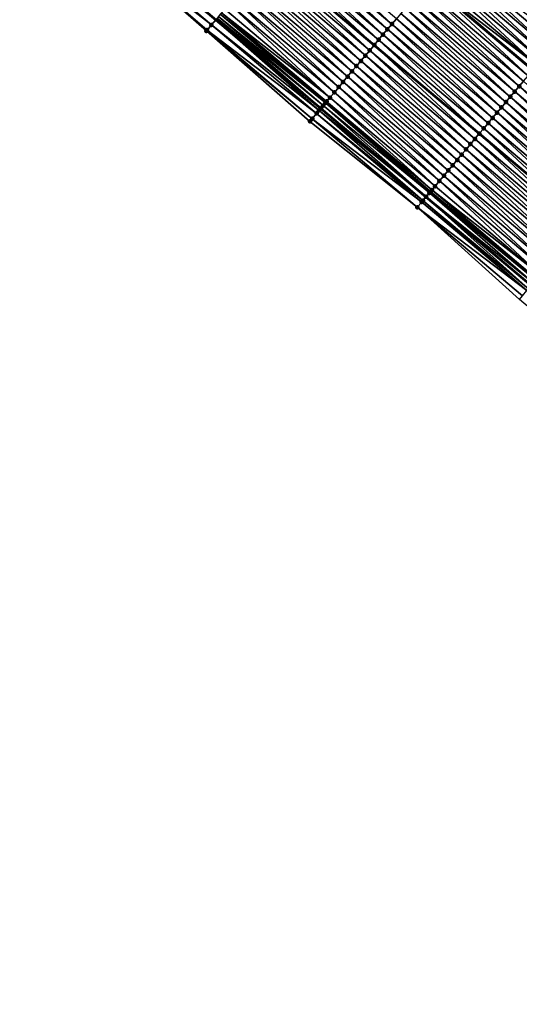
# Model space of a CAD drawing. Header units: feet. Extents: x 2010743 to 2022806, y 818705 to 837694.
# Tile 31 of 256: x 2016619 to 2016692, y 819216 to 819359. Entities that reach past the tile are written whole.
import ezdxf

# ---------------------------------------------------------------- set-up
doc = ezdxf.new("R2010")
doc.units = ezdxf.units.FT
doc.header["$MEASUREMENT"] = 0
for name, color, linetype, lineweight in [('EP_Travel Lane', 172, 'Continuous', 53), ('Road Shots', 141, 'Continuous', 100), ('STRIPING', 60, 'Continuous', 53)]:
    doc.layers.add(name, color=color, linetype=linetype, lineweight=lineweight)
doc.layers.add('I-77-MM17-21_NB-Surface-Border', color=7, linetype='Continuous')
doc.layers.add('I-77-MM17-21_NB-Surface-TIN', color=7, linetype='Continuous')

msp = doc.modelspace()

# ---------------------------------------------------------------- linework, layer by layer
at = {"layer": 'EP_Travel Lane'}
for points in [[(2016617.3, 819416.36, 270.95), (2016632.58, 819403.46, 271.17), (2016647.86, 819390.56, 271.42), (2016663.14, 819377.67, 271.68), (2016678.42, 819364.77, 271.96), (2016693.7, 819351.87, 272.2), (2016708.98, 819338.97, 272.45), (2016724.26, 819326.07, 272.7), (2016739.55, 819313.18, 272.95), (2016754.83, 819300.28, 273.21), (2016770.11, 819287.38, 273.45), (2016785.39, 819274.48, 273.7), (2016800.67, 819261.58, 273.98), (2016815.96, 819248.69, 274.24)], [(2016616.96, 819384.96, 271.54), (2016632.24, 819372.06, 271.78), (2016647.54, 819359.16, 272.02), (2016662.83, 819346.28, 272.29), (2016678.13, 819333.4, 272.55), (2016693.43, 819320.51, 272.8), (2016708.72, 819307.63, 273.05), (2016724.02, 819294.75, 273.29), (2016739.31, 819281.86, 273.54), (2016754.61, 819268.98, 273.79), (2016769.9, 819256.1, 274.06), (2016785.2, 819243.21, 274.33), (2016800.5, 819230.33, 274.59), (2016815.79, 819217.45, 274.84)]]:
    msp.add_polyline3d(points, dxfattribs=at)
at = {"layer": 'I-77-MM17-21_NB-Surface-Border', "color": 3, "linetype": 'Continuous', "lineweight": -3}
msp.add_polyline3d([(2016814.56, 819215.98, 274.79), (2016799.54, 819229.2, 274.56), (2016783.89, 819241.66, 274.28), (2016768.57, 819254.51, 274), (2016753.35, 819267.48, 273.72), (2016737.61, 819279.84, 273.44), (2016722.28, 819292.68, 273.2), (2016707.01, 819305.59, 272.97), (2016691.73, 819318.5, 272.71), (2016676.87, 819331.9, 272.47), (2016661.24, 819344.39, 272.21), (2016646.18, 819357.54, 271.93), (2016631.14, 819370.75, 271.71), (2016615.92, 819383.73, 271.51)], dxfattribs=at)
at = {"layer": 'I-77-MM17-21_NB-Surface-TIN', "color": 128, "linetype": 'Continuous', "lineweight": -3}
for points in [[(2016631.63, 819371.33, 271.74), (2016647.54, 819359.16, 272.02), (2016632.24, 819372.06, 271.78)], [(2016647.57, 819359.2, 272.02), (2016632.24, 819372.06, 271.78), (2016647.54, 819359.16, 272.02)], [(2016673.17, 819358.55, 272.08), (2016658.52, 819372.2, 271.79), (2016657.88, 819371.43, 271.81)], [(2016673.17, 819358.55, 272.08), (2016673.82, 819359.31, 272.07), (2016658.52, 819372.2, 271.79)], [(2016646.92, 819358.43, 271.98), (2016631.63, 819371.33, 271.74), (2016631.14, 819370.75, 271.71)], [(2016646.18, 819357.54, 271.93), (2016646.28, 819357.67, 271.94), (2016631.14, 819370.75, 271.71)], [(2016646.92, 819358.43, 271.98), (2016631.14, 819370.75, 271.71), (2016646.28, 819357.67, 271.94)], [(2016646.92, 819358.43, 271.98), (2016647.54, 819359.16, 272.02), (2016631.63, 819371.33, 271.74)], [(2016671.88, 819357.02, 272.11), (2016657.23, 819370.67, 271.82), (2016656.59, 819369.9, 271.84)], [(2016672.53, 819357.78, 272.1), (2016657.88, 819371.43, 271.81), (2016657.23, 819370.67, 271.82)], [(2016671.88, 819357.02, 272.11), (2016672.53, 819357.78, 272.1), (2016657.23, 819370.67, 271.82)], [(2016672.53, 819357.78, 272.1), (2016673.17, 819358.55, 272.08), (2016657.88, 819371.43, 271.81)], [(2016671.24, 819356.25, 272.12), (2016656.59, 819369.9, 271.84), (2016655.94, 819369.14, 271.85)], [(2016671.24, 819356.25, 272.12), (2016671.88, 819357.02, 272.11), (2016656.59, 819369.9, 271.84)], [(2016669.95, 819354.72, 272.15), (2016655.3, 819368.37, 271.86), (2016654.66, 819367.61, 271.88)], [(2016655.94, 819369.14, 271.85), (2016655.3, 819368.37, 271.86), (2016670.6, 819355.49, 272.12)], [(2016669.95, 819354.72, 272.15), (2016670.6, 819355.49, 272.12), (2016655.3, 819368.37, 271.86)], [(2016671.24, 819356.25, 272.12), (2016655.94, 819369.14, 271.85), (2016670.6, 819355.49, 272.12)], [(2016696.2, 819354.84, 272.13), (2016681.55, 819368.49, 271.88), (2016680.9, 819367.72, 271.9)], [(2016696.2, 819354.84, 272.13), (2016696.85, 819355.61, 272.11), (2016681.55, 819368.49, 271.88)], [(2016696.85, 819355.61, 272.11), (2016697.49, 819356.37, 272.09), (2016681.55, 819368.49, 271.88)], [(2016668.66, 819353.19, 272.17), (2016654.01, 819366.84, 271.89), (2016653.37, 819366.08, 271.9)], [(2016669.31, 819353.96, 272.16), (2016654.66, 819367.61, 271.88), (2016654.01, 819366.84, 271.89)], [(2016668.66, 819353.19, 272.17), (2016669.31, 819353.96, 272.16), (2016654.01, 819366.84, 271.89)], [(2016669.31, 819353.96, 272.16), (2016669.95, 819354.72, 272.15), (2016654.66, 819367.61, 271.88)], [(2016694.91, 819353.31, 272.18), (2016680.26, 819366.96, 271.92), (2016679.62, 819366.2, 271.94)], [(2016695.56, 819354.08, 272.15), (2016680.9, 819367.72, 271.9), (2016680.26, 819366.96, 271.92)], [(2016694.91, 819353.31, 272.18), (2016695.56, 819354.08, 272.15), (2016680.26, 819366.96, 271.92)], [(2016695.56, 819354.08, 272.15), (2016696.2, 819354.84, 272.13), (2016680.9, 819367.72, 271.9)], [(2016667.37, 819351.67, 272.2), (2016652.72, 819365.31, 271.92), (2016652.08, 819364.55, 271.93)], [(2016668.02, 819352.43, 272.19), (2016653.37, 819366.08, 271.9), (2016652.72, 819365.31, 271.92)], [(2016667.37, 819351.67, 272.2), (2016668.02, 819352.43, 272.19), (2016652.72, 819365.31, 271.92)], [(2016668.02, 819352.43, 272.19), (2016668.66, 819353.19, 272.17), (2016653.37, 819366.08, 271.9)], [(2016694.27, 819352.55, 272.19), (2016678.97, 819365.43, 271.95), (2016678.42, 819364.77, 271.96)], [(2016694.27, 819352.55, 272.19), (2016679.62, 819366.2, 271.94), (2016678.97, 819365.43, 271.95)], [(2016694.27, 819352.55, 272.19), (2016694.91, 819353.31, 272.18), (2016679.62, 819366.2, 271.94)], [(2016666.08, 819350.14, 272.23), (2016651.43, 819363.78, 271.95), (2016650.79, 819363.02, 271.96)], [(2016666.73, 819350.9, 272.22), (2016652.08, 819364.55, 271.93), (2016651.43, 819363.78, 271.95)], [(2016666.08, 819350.14, 272.23), (2016666.73, 819350.9, 272.22), (2016651.43, 819363.78, 271.95)], [(2016666.73, 819350.9, 272.22), (2016667.37, 819351.67, 272.2), (2016652.08, 819364.55, 271.93)], [(2016692.33, 819350.25, 272.23), (2016677.68, 819363.9, 271.97), (2016677.04, 819363.14, 271.99)], [(2016692.98, 819351.02, 272.21), (2016678.33, 819364.67, 271.96), (2016677.68, 819363.9, 271.97)], [(2016692.33, 819350.25, 272.23), (2016692.98, 819351.02, 272.21), (2016677.68, 819363.9, 271.97)], [(2016678.33, 819364.67, 271.96), (2016693.7, 819351.87, 272.2), (2016678.42, 819364.77, 271.96)], [(2016693.62, 819351.78, 272.21), (2016693.7, 819351.87, 272.2), (2016678.33, 819364.67, 271.96)], [(2016692.98, 819351.02, 272.21), (2016693.62, 819351.78, 272.21), (2016678.33, 819364.67, 271.96)], [(2016694.27, 819352.55, 272.19), (2016678.42, 819364.77, 271.96), (2016693.7, 819351.87, 272.2)], [(2016664.8, 819348.61, 272.26), (2016650.14, 819362.25, 271.97), (2016649.5, 819361.49, 271.98)], [(2016665.44, 819349.37, 272.24), (2016650.79, 819363.02, 271.96), (2016650.14, 819362.25, 271.97)], [(2016664.8, 819348.61, 272.26), (2016665.44, 819349.37, 272.24), (2016650.14, 819362.25, 271.97)], [(2016665.44, 819349.37, 272.24), (2016666.08, 819350.14, 272.23), (2016650.79, 819363.02, 271.96)], [(2016691.05, 819348.72, 272.26), (2016676.39, 819362.37, 272), (2016675.75, 819361.61, 272.02)], [(2016691.69, 819349.49, 272.25), (2016677.04, 819363.14, 271.99), (2016676.39, 819362.37, 272)], [(2016691.05, 819348.72, 272.26), (2016691.69, 819349.49, 272.25), (2016676.39, 819362.37, 272)], [(2016691.69, 819349.49, 272.25), (2016692.33, 819350.25, 272.23), (2016677.04, 819363.14, 271.99)], [(2016664.15, 819347.84, 272.28), (2016648.86, 819360.72, 272.01), (2016648.4, 819360.18, 272.02)], [(2016664.15, 819347.84, 272.28), (2016649.5, 819361.49, 271.98), (2016648.86, 819360.72, 272.01)], [(2016664.15, 819347.84, 272.28), (2016664.8, 819348.61, 272.26), (2016649.5, 819361.49, 271.98)], [(2016689.76, 819347.19, 272.3), (2016675.11, 819360.84, 272.04), (2016674.46, 819360.08, 272.05)], [(2016690.4, 819347.96, 272.28), (2016675.75, 819361.61, 272.02), (2016675.11, 819360.84, 272.04)], [(2016689.76, 819347.19, 272.3), (2016690.4, 819347.96, 272.28), (2016675.11, 819360.84, 272.04)], [(2016690.4, 819347.96, 272.28), (2016691.05, 819348.72, 272.26), (2016675.75, 819361.61, 272.02)], [(2016662.58, 819345.98, 272.28), (2016647.54, 819359.16, 272.02), (2016646.92, 819358.43, 271.98)], [(2016662.86, 819346.31, 272.29), (2016647.57, 819359.2, 272.02), (2016647.54, 819359.16, 272.02)], [(2016662.86, 819346.31, 272.29), (2016647.54, 819359.16, 272.02), (2016662.83, 819346.28, 272.29)], [(2016662.58, 819345.98, 272.28), (2016662.83, 819346.28, 272.29), (2016647.54, 819359.16, 272.02)], [(2016662.86, 819346.31, 272.29), (2016647.74, 819359.41, 272.02), (2016647.57, 819359.2, 272.02)], [(2016663.17, 819346.68, 272.29), (2016647.93, 819359.63, 272.02), (2016647.74, 819359.41, 272.02)], [(2016662.86, 819346.31, 272.29), (2016663.17, 819346.68, 272.29), (2016647.74, 819359.41, 272.02)], [(2016663.51, 819347.08, 272.29), (2016648.21, 819359.96, 272.02), (2016647.93, 819359.63, 272.02)], [(2016663.17, 819346.68, 272.29), (2016663.51, 819347.08, 272.29), (2016647.93, 819359.63, 272.02)], [(2016663.68, 819347.29, 272.29), (2016648.4, 819360.18, 272.02), (2016648.21, 819359.96, 272.02)], [(2016663.51, 819347.08, 272.29), (2016663.68, 819347.29, 272.29), (2016648.21, 819359.96, 272.02)], [(2016663.68, 819347.29, 272.29), (2016664.15, 819347.84, 272.28), (2016648.4, 819360.18, 272.02)], [(2016688.47, 819345.66, 272.33), (2016673.82, 819359.31, 272.07), (2016673.17, 819358.55, 272.08)], [(2016689.11, 819346.43, 272.31), (2016674.46, 819360.08, 272.05), (2016673.82, 819359.31, 272.07)], [(2016688.47, 819345.66, 272.33), (2016689.11, 819346.43, 272.31), (2016673.82, 819359.31, 272.07)], [(2016689.11, 819346.43, 272.31), (2016689.76, 819347.19, 272.3), (2016674.46, 819360.08, 272.05)], [(2016662.22, 819345.55, 272.27), (2016646.92, 819358.43, 271.98), (2016646.28, 819357.67, 271.94)], [(2016662.22, 819345.55, 272.27), (2016662.58, 819345.98, 272.28), (2016646.92, 819358.43, 271.98)], [(2016687.18, 819344.14, 272.37), (2016672.53, 819357.78, 272.1), (2016671.88, 819357.02, 272.11)], [(2016687.82, 819344.9, 272.35), (2016673.17, 819358.55, 272.08), (2016672.53, 819357.78, 272.1)], [(2016687.18, 819344.14, 272.37), (2016687.82, 819344.9, 272.35), (2016672.53, 819357.78, 272.1)], [(2016687.82, 819344.9, 272.35), (2016688.47, 819345.66, 272.33), (2016673.17, 819358.55, 272.08)], [(2016661.58, 819344.78, 272.22), (2016646.28, 819357.67, 271.94), (2016646.18, 819357.54, 271.93)], [(2016661.24, 819344.39, 272.21), (2016661.58, 819344.78, 272.22), (2016646.18, 819357.54, 271.93)], [(2016661.58, 819344.78, 272.22), (2016662.22, 819345.55, 272.27), (2016646.28, 819357.67, 271.94)], [(2016686.54, 819343.37, 272.38), (2016671.88, 819357.02, 272.11), (2016671.24, 819356.25, 272.12)], [(2016686.54, 819343.37, 272.38), (2016687.18, 819344.14, 272.37), (2016671.88, 819357.02, 272.11)], [(2016685.25, 819341.84, 272.4), (2016670.6, 819355.49, 272.12), (2016669.95, 819354.72, 272.15)], [(2016671.24, 819356.25, 272.12), (2016670.6, 819355.49, 272.12), (2016685.89, 819342.61, 272.38)], [(2016685.25, 819341.84, 272.4), (2016685.89, 819342.61, 272.38), (2016670.6, 819355.49, 272.12)], [(2016686.54, 819343.37, 272.38), (2016671.24, 819356.25, 272.12), (2016685.89, 819342.61, 272.38)], [(2016683.96, 819340.31, 272.43), (2016669.31, 819353.96, 272.16), (2016668.66, 819353.19, 272.17)], [(2016684.6, 819341.08, 272.42), (2016669.95, 819354.72, 272.15), (2016669.31, 819353.96, 272.16)], [(2016683.96, 819340.31, 272.43), (2016684.6, 819341.08, 272.42), (2016669.31, 819353.96, 272.16)], [(2016684.6, 819341.08, 272.42), (2016685.25, 819341.84, 272.4), (2016669.95, 819354.72, 272.15)], [(2016682.67, 819338.78, 272.46), (2016668.02, 819352.43, 272.19), (2016667.37, 819351.67, 272.2)], [(2016683.31, 819339.55, 272.44), (2016668.66, 819353.19, 272.17), (2016668.02, 819352.43, 272.19)], [(2016682.67, 819338.78, 272.46), (2016683.31, 819339.55, 272.44), (2016668.02, 819352.43, 272.19)], [(2016683.31, 819339.55, 272.44), (2016683.96, 819340.31, 272.43), (2016668.66, 819353.19, 272.17)], [(2016681.38, 819337.25, 272.48), (2016666.73, 819350.9, 272.22), (2016666.08, 819350.14, 272.23)], [(2016682.02, 819338.02, 272.47), (2016667.37, 819351.67, 272.2), (2016666.73, 819350.9, 272.22)], [(2016681.38, 819337.25, 272.48), (2016682.02, 819338.02, 272.47), (2016666.73, 819350.9, 272.22)], [(2016682.02, 819338.02, 272.47), (2016682.67, 819338.78, 272.46), (2016667.37, 819351.67, 272.2)], [(2016680.09, 819335.72, 272.51), (2016665.44, 819349.37, 272.24), (2016664.8, 819348.61, 272.26)], [(2016680.74, 819336.49, 272.5), (2016666.08, 819350.14, 272.23), (2016665.44, 819349.37, 272.24)], [(2016680.09, 819335.72, 272.51), (2016680.74, 819336.49, 272.5), (2016665.44, 819349.37, 272.24)], [(2016680.74, 819336.49, 272.5), (2016681.38, 819337.25, 272.48), (2016666.08, 819350.14, 272.23)], [(2016706.34, 819335.84, 272.52), (2016691.69, 819349.49, 272.25), (2016691.05, 819348.72, 272.26)], [(2016706.99, 819336.6, 272.5), (2016692.33, 819350.25, 272.23), (2016691.69, 819349.49, 272.25)], [(2016706.34, 819335.84, 272.52), (2016706.99, 819336.6, 272.5), (2016691.69, 819349.49, 272.25)], [(2016678.99, 819334.42, 272.55), (2016664.15, 819347.84, 272.28), (2016663.68, 819347.29, 272.29)], [(2016679.45, 819334.96, 272.53), (2016664.8, 819348.61, 272.26), (2016664.15, 819347.84, 272.28)], [(2016678.99, 819334.42, 272.55), (2016679.45, 819334.96, 272.53), (2016664.15, 819347.84, 272.28)], [(2016679.45, 819334.96, 272.53), (2016680.09, 819335.72, 272.51), (2016664.8, 819348.61, 272.26)], [(2016705.05, 819334.31, 272.55), (2016690.4, 819347.96, 272.28), (2016689.76, 819347.19, 272.3)], [(2016705.7, 819335.08, 272.54), (2016691.05, 819348.72, 272.26), (2016690.4, 819347.96, 272.28)], [(2016705.05, 819334.31, 272.55), (2016705.7, 819335.08, 272.54), (2016690.4, 819347.96, 272.28)], [(2016705.7, 819335.08, 272.54), (2016706.34, 819335.84, 272.52), (2016691.05, 819348.72, 272.26)], [(2016662.58, 819345.98, 272.28), (2016678.13, 819333.4, 272.55), (2016662.83, 819346.28, 272.29)], [(2016678.16, 819333.43, 272.55), (2016662.86, 819346.31, 272.29), (2016662.83, 819346.28, 272.29)], [(2016678.16, 819333.43, 272.55), (2016662.83, 819346.28, 272.29), (2016678.13, 819333.4, 272.55)], [(2016678.16, 819333.43, 272.55), (2016663.17, 819346.68, 272.29), (2016662.86, 819346.31, 272.29)], [(2016678.63, 819333.99, 272.55), (2016663.51, 819347.08, 272.29), (2016663.17, 819346.68, 272.29)], [(2016678.16, 819333.43, 272.55), (2016678.63, 819333.99, 272.55), (2016663.17, 819346.68, 272.29)], [(2016678.8, 819334.19, 272.55), (2016663.68, 819347.29, 272.29), (2016663.51, 819347.08, 272.29)], [(2016678.63, 819333.99, 272.55), (2016678.8, 819334.19, 272.55), (2016663.51, 819347.08, 272.29)], [(2016678.8, 819334.19, 272.55), (2016678.99, 819334.42, 272.55), (2016663.68, 819347.29, 272.29)], [(2016703.76, 819332.78, 272.58), (2016689.11, 819346.43, 272.31), (2016688.47, 819345.66, 272.33)], [(2016704.41, 819333.55, 272.57), (2016689.76, 819347.19, 272.3), (2016689.11, 819346.43, 272.31)], [(2016703.76, 819332.78, 272.58), (2016704.41, 819333.55, 272.57), (2016689.11, 819346.43, 272.31)], [(2016704.41, 819333.55, 272.57), (2016705.05, 819334.31, 272.55), (2016689.76, 819347.19, 272.3)], [(2016677.51, 819332.66, 272.52), (2016662.22, 819345.55, 272.27), (2016661.58, 819344.78, 272.22)], [(2016677.69, 819332.87, 272.54), (2016662.58, 819345.98, 272.28), (2016662.22, 819345.55, 272.27)], [(2016677.51, 819332.66, 272.52), (2016677.69, 819332.87, 272.54), (2016662.22, 819345.55, 272.27)], [(2016677.69, 819332.87, 272.54), (2016678.13, 819333.4, 272.55), (2016662.58, 819345.98, 272.28)], [(2016702.48, 819331.25, 272.61), (2016687.82, 819344.9, 272.35), (2016687.18, 819344.14, 272.37)], [(2016703.12, 819332.02, 272.59), (2016688.47, 819345.66, 272.33), (2016687.82, 819344.9, 272.35)], [(2016702.48, 819331.25, 272.61), (2016703.12, 819332.02, 272.59), (2016687.82, 819344.9, 272.35)], [(2016703.12, 819332.02, 272.59), (2016703.76, 819332.78, 272.58), (2016688.47, 819345.66, 272.33)], [(2016676.87, 819331.9, 272.47), (2016661.58, 819344.78, 272.22), (2016661.24, 819344.39, 272.21)], [(2016676.87, 819331.9, 272.47), (2016677.51, 819332.66, 272.52), (2016661.58, 819344.78, 272.22)], [(2016701.83, 819330.49, 272.63), (2016687.18, 819344.14, 272.37), (2016686.54, 819343.37, 272.38)], [(2016701.83, 819330.49, 272.63), (2016702.48, 819331.25, 272.61), (2016687.18, 819344.14, 272.37)], [(2016700.54, 819328.96, 272.65), (2016685.89, 819342.61, 272.38), (2016685.25, 819341.84, 272.4)], [(2016686.54, 819343.37, 272.38), (2016685.89, 819342.61, 272.38), (2016701.19, 819329.72, 272.63)], [(2016700.54, 819328.96, 272.65), (2016701.19, 819329.72, 272.63), (2016685.89, 819342.61, 272.38)], [(2016701.83, 819330.49, 272.63), (2016686.54, 819343.37, 272.38), (2016701.19, 819329.72, 272.63)], [(2016699.25, 819327.43, 272.68), (2016684.6, 819341.08, 272.42), (2016683.96, 819340.31, 272.43)], [(2016699.9, 819328.19, 272.66), (2016685.25, 819341.84, 272.4), (2016684.6, 819341.08, 272.42)], [(2016699.25, 819327.43, 272.68), (2016699.9, 819328.19, 272.66), (2016684.6, 819341.08, 272.42)], [(2016699.9, 819328.19, 272.66), (2016700.54, 819328.96, 272.65), (2016685.25, 819341.84, 272.4)], [(2016697.96, 819325.9, 272.71), (2016683.31, 819339.55, 272.44), (2016682.67, 819338.78, 272.46)], [(2016698.61, 819326.66, 272.7), (2016683.96, 819340.31, 272.43), (2016683.31, 819339.55, 272.44)], [(2016697.96, 819325.9, 272.71), (2016698.61, 819326.66, 272.7), (2016683.31, 819339.55, 272.44)], [(2016698.61, 819326.66, 272.7), (2016699.25, 819327.43, 272.68), (2016683.96, 819340.31, 272.43)], [(2016696.68, 819324.37, 272.74), (2016682.02, 819338.02, 272.47), (2016681.38, 819337.25, 272.48)], [(2016697.32, 819325.13, 272.72), (2016682.67, 819338.78, 272.46), (2016682.02, 819338.02, 272.47)], [(2016696.68, 819324.37, 272.74), (2016697.32, 819325.13, 272.72), (2016682.02, 819338.02, 272.47)], [(2016697.32, 819325.13, 272.72), (2016697.96, 819325.9, 272.71), (2016682.67, 819338.78, 272.46)], [(2016695.39, 819322.84, 272.76), (2016680.74, 819336.49, 272.5), (2016680.09, 819335.72, 272.51)], [(2016696.03, 819323.6, 272.75), (2016681.38, 819337.25, 272.48), (2016680.74, 819336.49, 272.5)], [(2016695.39, 819322.84, 272.76), (2016696.03, 819323.6, 272.75), (2016680.74, 819336.49, 272.5)], [(2016696.03, 819323.6, 272.75), (2016696.68, 819324.37, 272.74), (2016681.38, 819337.25, 272.48)], [(2016694.74, 819322.08, 272.78), (2016679.45, 819334.96, 272.53), (2016678.99, 819334.42, 272.55)], [(2016694.74, 819322.08, 272.78), (2016680.09, 819335.72, 272.51), (2016679.45, 819334.96, 272.53)], [(2016694.74, 819322.08, 272.78), (2016695.39, 819322.84, 272.76), (2016680.09, 819335.72, 272.51)], [(2016693.04, 819320.06, 272.8), (2016678.13, 819333.4, 272.55), (2016677.69, 819332.87, 272.54)], [(2016693.45, 819320.55, 272.8), (2016678.16, 819333.43, 272.55), (2016678.13, 819333.4, 272.55)], [(2016693.45, 819320.55, 272.8), (2016678.13, 819333.4, 272.55), (2016693.43, 819320.51, 272.8)], [(2016693.04, 819320.06, 272.8), (2016693.43, 819320.51, 272.8), (2016678.13, 819333.4, 272.55)], [(2016693.75, 819320.9, 272.81), (2016678.63, 819333.99, 272.55), (2016678.16, 819333.43, 272.55)], [(2016693.45, 819320.55, 272.8), (2016693.75, 819320.9, 272.81), (2016678.16, 819333.43, 272.55)], [(2016694.1, 819321.31, 272.8), (2016678.8, 819334.19, 272.55), (2016678.63, 819333.99, 272.55)], [(2016693.75, 819320.9, 272.81), (2016694.1, 819321.31, 272.8), (2016678.63, 819333.99, 272.55)], [(2016694.23, 819321.47, 272.8), (2016678.99, 819334.42, 272.55), (2016678.8, 819334.19, 272.55)], [(2016694.1, 819321.31, 272.8), (2016694.23, 819321.47, 272.8), (2016678.8, 819334.19, 272.55)], [(2016694.23, 819321.47, 272.8), (2016694.74, 819322.08, 272.78), (2016678.99, 819334.42, 272.55)], [(2016692.81, 819319.78, 272.77), (2016677.51, 819332.66, 272.52), (2016676.87, 819331.9, 272.47)], [(2016692.81, 819319.78, 272.77), (2016677.69, 819332.87, 272.54), (2016677.51, 819332.66, 272.52)], [(2016692.81, 819319.78, 272.77), (2016693.04, 819320.06, 272.8), (2016677.69, 819332.87, 272.54)], [(2016691.73, 819318.5, 272.71), (2016692.17, 819319.02, 272.73), (2016676.87, 819331.9, 272.47)], [(2016692.17, 819319.02, 272.73), (2016692.81, 819319.78, 272.77), (2016676.87, 819331.9, 272.47)]]:
    msp.add_3dface(points, dxfattribs=at)
at = {"layer": 'Road Shots', "lineweight": 100}
for p in [(2016646.92, 819358.43, 271.98), (2016672.53, 819357.78, 272.1), (2016673.17, 819358.55, 272.08), (2016646.18, 819357.54, 271.93), (2016646.28, 819357.67, 271.94), (2016671.88, 819357.02, 272.11), (2016670.6, 819355.49, 272.12), (2016671.24, 819356.25, 272.12), (2016669.31, 819353.96, 272.16), (2016669.95, 819354.72, 272.15), (2016668.02, 819352.43, 272.19), (2016668.66, 819353.19, 272.17), (2016666.73, 819350.9, 272.22), (2016667.37, 819351.67, 272.2), (2016665.44, 819349.37, 272.24), (2016666.08, 819350.14, 272.23), (2016691.69, 819349.49, 272.25), (2016664.15, 819347.84, 272.28), (2016664.8, 819348.61, 272.26), (2016690.4, 819347.96, 272.28), (2016691.05, 819348.72, 272.26), (2016662.86, 819346.31, 272.29), (2016663.17, 819346.68, 272.29), (2016663.51, 819347.08, 272.29), (2016663.68, 819347.29, 272.29), (2016689.11, 819346.43, 272.31), (2016689.76, 819347.19, 272.3), (2016662.22, 819345.55, 272.27), (2016662.58, 819345.98, 272.28), (2016687.82, 819344.9, 272.35), (2016688.47, 819345.66, 272.33), (2016661.24, 819344.39, 272.21), (2016661.58, 819344.78, 272.22), (2016687.18, 819344.14, 272.37), (2016685.89, 819342.61, 272.38), (2016686.54, 819343.37, 272.38), (2016684.6, 819341.08, 272.42), (2016685.25, 819341.84, 272.4), (2016683.31, 819339.55, 272.44), (2016683.96, 819340.31, 272.43), (2016682.02, 819338.02, 272.47), (2016682.67, 819338.78, 272.46), (2016680.74, 819336.49, 272.5), (2016681.38, 819337.25, 272.48), (2016679.45, 819334.96, 272.53), (2016680.09, 819335.72, 272.51), (2016678.16, 819333.43, 272.55), (2016678.63, 819333.99, 272.55), (2016678.8, 819334.19, 272.55), (2016678.99, 819334.42, 272.55), (2016677.51, 819332.66, 272.52), (2016677.69, 819332.87, 272.54), (2016676.87, 819331.9, 272.47)]:
    msp.add_point(p, dxfattribs=at)
at = {"layer": 'STRIPING'}
msp.add_polyline3d([(2016609.45, 819407.06, 271.13), (2016624.73, 819394.16, 271.36), (2016640.01, 819381.27, 271.6), (2016655.3, 819368.37, 271.86), (2016670.6, 819355.49, 272.12), (2016685.89, 819342.61, 272.38), (2016701.19, 819329.72, 272.63), (2016716.48, 819316.84, 272.87), (2016731.78, 819303.96, 273.13), (2016747.07, 819291.07, 273.39), (2016762.37, 819278.19, 273.63), (2016777.66, 819265.31, 273.89), (2016792.96, 819252.42, 274.16), (2016808.26, 819239.54, 274.41)], dxfattribs=at)

doc.saveas('drawing.dxf')
